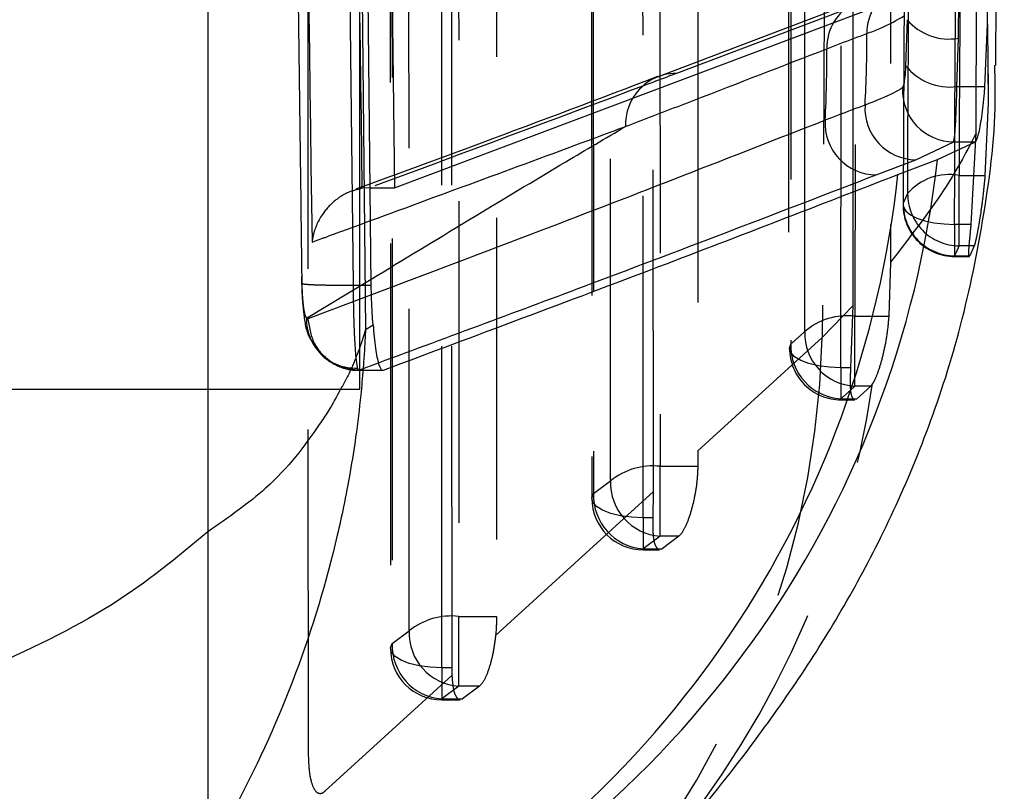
# Model space of a CAD drawing. Extents: x 29 to 404, y 27 to 256.
# Tile 29 of 40: x 236.07 to 239.95, y 204.53 to 207.58. Entities that reach past the tile are written whole.
import ezdxf

# ---------------------------------------------------------------- set-up
doc = ezdxf.new("R2010")
doc.units = 0
doc.linetypes.add('HIDDEN', pattern=[1.905, 1.27, -0.635])
doc.layers.get('0').update_dxf_attribs({"linetype": 'CONTINUOUS'})

msp = doc.modelspace()

# ---------------------------------------------------------------- linework, layer by layer
at = {"color": 7, "linetype": 'CONTINUOUS'}
for p, q in [((239.88754, 207.55931), (239.92859, 213.12657)), ((239.92084, 207.39722), (239.95429, 213.12485)), ((237.45639, 206.53041), (237.43043, 208.99056)), ((237.52198, 208.99569), (237.54841, 206.9146)), ((237.41165, 206.11933), (237.41165, 208.85685)), ((236.81165, 208.59691), (236.81165, 204.49034)), ((237.54841, 206.9146), (239.71234, 207.72934)), ((239.571, 207.5779), (239.56507, 207.39623)), ((239.87782, 207.31414), (239.88754, 207.55931)), ((239.76752, 207.31414), (239.77355, 207.505)), ((239.76752, 207.31414), (239.87782, 207.31414)), ((239.60548, 207.02477), (239.75471, 207.09581)), ((239.6905, 207.02606), (239.84048, 207.09581)), ((239.75471, 207.09581), (239.84048, 207.09581)), ((239.44846, 206.96518), (239.60548, 207.02477)), ((239.53447, 206.96685), (239.6905, 207.02606)), ((237.45192, 206.9146), (237.54841, 206.9146)), ((237.43374, 206.35553), (237.46354, 206.37391)), ((236.81165, 206.11933), (237.41165, 206.11933))]:
    msp.add_line(p, q, dxfattribs=at)
at = {"color": 7, "linetype": 'HIDDEN'}
for p, q in [((239.91644, 213.0796), (239.89047, 207.24797)), ((239.84312, 207.13034), (239.86442, 213.00396)), ((239.50895, 212.48453), (239.50515, 206.62048)), ((239.35807, 206.44993), (239.35674, 212.27301)), ((237.32767, 211.60914), (237.38489, 206.53041)), ((238.32342, 211.56945), (238.3271, 205.68846)), ((238.74194, 211.54148), (238.74563, 205.87582)), ((238.56986, 205.71543), (238.56649, 211.33449)), ((237.94895, 210.60562), (237.95095, 205.22295)), ((237.53057, 210.50506), (237.5323, 205.09641)), ((237.77514, 205.01992), (237.77358, 210.39852)), ((239.11265, 210.12245), (239.11186, 206.29778)), ((239.10317, 209.91388), (239.1022, 206.28076)), ((237.20891, 204.69013), (237.2063, 209.45852)), ((239.38202, 207.65344), (238.58859, 207.35299)), ((239.45462, 207.66653), (238.66093, 207.36571)), ((239.88905, 207.39835), (239.89047, 207.24797)), ((239.89047, 207.24797), (239.87804, 206.96268)), ((239.82379, 206.77), (239.84312, 207.13034)), ((239.77553, 206.96268), (239.87804, 206.96268)), ((239.77553, 206.68563), (239.77553, 206.96268)), ((237.45192, 206.9146), (237.42107, 206.91229)), ((239.55552, 206.85323), (239.5549, 206.84739)), ((239.82379, 206.77), (239.7579, 206.77)), ((239.7579, 206.77), (239.7579, 206.64352)), ((239.83568, 206.68563), (239.77553, 206.68563)), ((239.83568, 206.68563), (239.81791, 206.646)), ((239.7579, 206.646), (239.81791, 206.646)), ((239.7579, 206.64352), (239.81634, 206.64352)), ((239.81791, 206.646), (239.81634, 206.64633)), ((239.50515, 206.62048), (239.49842, 206.40718)), ((237.20087, 206.39966), (237.45614, 206.55367)), ((237.38489, 206.53041), (237.38488, 206.53041)), ((237.38489, 206.53041), (237.45639, 206.53041)), ((237.45774, 206.49184), (237.20649, 206.39656)), ((239.35807, 206.44993), (239.23573, 206.323)), ((239.34929, 206.20414), (239.35807, 206.44993)), ((239.36514, 206.13156), (239.36514, 206.40718)), ((239.36514, 206.40718), (239.49842, 206.40718)), ((237.20649, 206.39656), (237.20087, 206.39966)), ((239.23573, 206.323), (238.74563, 205.87582)), ((239.10677, 206.28075), (239.11186, 206.29778)), ((237.40754, 206.19496), (237.48469, 206.22368)), ((237.40647, 206.1945), (237.50226, 206.1945)), ((237.4075, 206.19494), (237.40754, 206.19496)), ((237.4075, 206.19494), (237.50464, 206.19494)), ((239.34929, 206.20414), (239.30977, 206.20414)), ((239.30977, 206.20414), (239.30977, 206.0777)), ((239.43482, 206.14143), (239.42707, 206.13156)), ((235.91165, 206.11933), (236.81165, 206.11933)), ((239.42707, 206.13156), (239.36514, 206.13156)), ((239.42707, 206.13156), (239.37244, 206.08164)), ((239.30977, 206.08164), (239.37244, 206.08164)), ((239.30977, 206.0777), (239.36469, 206.0777)), ((239.37244, 206.08164), (239.36469, 206.08047)), ((238.74563, 205.87582), (238.74513, 205.81506)), ((238.59695, 205.81506), (238.74513, 205.81506)), ((238.59695, 205.53945), (238.59695, 205.81506)), ((238.33388, 205.70829), (238.40087, 205.75821)), ((238.56986, 205.71543), (237.94702, 205.14696)), ((238.56836, 205.61203), (238.56986, 205.71543)), ((238.56836, 205.61203), (238.52996, 205.61203)), ((238.52996, 205.61203), (238.52996, 205.48565)), ((238.59695, 205.53945), (238.52996, 205.48953)), ((238.66991, 205.53945), (238.59695, 205.53945)), ((238.66991, 205.53945), (238.60381, 205.48953)), ((238.52996, 205.48953), (238.60381, 205.48953)), ((238.52996, 205.48559), (238.5944, 205.48559)), ((238.60381, 205.48953), (238.5944, 205.48843)), ((237.80221, 204.94733), (237.80221, 205.22295)), ((237.80221, 205.22295), (237.95095, 205.22295)), ((237.53913, 205.11624), (237.60613, 205.16615)), ((237.73521, 205.01992), (237.73521, 204.89354)), ((237.77514, 205.01992), (237.73521, 205.01992)), ((237.77585, 204.9907), (237.77514, 205.01992)), ((237.77585, 204.9907), (237.27391, 204.53233)), ((237.80221, 204.94733), (237.73521, 204.89742)), ((237.88334, 204.94733), (237.80221, 204.94733)), ((237.88334, 204.94733), (237.81678, 204.89742)), ((237.73521, 204.89742), (237.81678, 204.89742)), ((237.73521, 204.89348), (237.80706, 204.89348)), ((237.81678, 204.89742), (237.80706, 204.89637))]:
    msp.add_line(p, q, dxfattribs=at)
at = {"color": 8, "linetype": 'CONTINUOUS'}
for p, q in [((237.41165, 208.64102), (237.43374, 206.35553)), ((239.77355, 207.505), (239.77549, 207.75881)), ((239.88754, 207.55931), (239.88905, 207.39835))]:
    msp.add_line(p, q, dxfattribs=at)
at = {"color": 7, "linetype": 'HIDDEN', "flags": 128}
for points in [[(239.36792, 212.80033), (239.36679, 209.58212), (239.36514, 206.40718)], [(239.30977, 206.20414), (239.31034, 209.39901), (239.31043, 212.55747)], [(238.59316, 211.73587), (238.59507, 208.75401), (238.59695, 205.81506)], [(238.40087, 205.75821), (238.40062, 206.13422), (238.39965, 207.63829), (238.39706, 211.67898)], [(238.33021, 211.58925), (238.33044, 211.21324), (238.33137, 209.70917), (238.33388, 205.70829)], [(238.52996, 205.61203), (238.52812, 208.57082), (238.52631, 211.49302)], [(237.80029, 210.67142), (237.80125, 207.92569), (237.80221, 205.22295)], [(237.60613, 205.16615), (237.60599, 205.54217), (237.60545, 207.04623), (237.60418, 210.61457)], [(237.53735, 210.52484), (237.53748, 210.14883), (237.53797, 208.64476), (237.53913, 205.11624)], [(237.73521, 205.01992), (237.73433, 207.74247), (237.73347, 210.42856)], [(239.5549, 206.84739), (239.55656, 206.83749), (239.56612, 206.82213), (239.58381, 206.8078), (239.60886, 206.79511), (239.64022, 206.78459), (239.67657, 206.7767), (239.71635, 206.77177), (239.7579, 206.77)], [(239.30977, 206.20414), (239.2646, 206.20607), (239.22169, 206.21174), (239.1832, 206.22087), (239.15106, 206.233), (239.12688, 206.24752), (239.11186, 206.26371), (239.10677, 206.28074), (239.10677, 206.28075)], [(238.52996, 205.61203), (238.48387, 205.614), (238.44018, 205.61987), (238.40118, 205.62934), (238.36891, 205.64189), (238.34506, 205.65689), (238.33086, 205.67354), (238.32707, 205.69098), (238.33388, 205.70829)], [(237.73521, 205.01992), (237.68911, 205.0219), (237.64542, 205.02779), (237.60642, 205.03726), (237.57415, 205.04983), (237.5503, 205.06483), (237.53611, 205.08149), (237.53232, 205.09893), (237.53913, 205.11624)]]:
    msp.add_lwpolyline(points, dxfattribs=at)
at = {"color": 7, "linetype": 'HIDDEN'}
for centre, radius, start, end in [((239.45336, 207.46708), 0.19945, 89.63816, 148.55152), ((238.65962, 207.16643), 0.19929, 89.62219, 147.646), ((239.73495, 206.75342), 0.21316, 79.025, 139.45223), ((239.77681, 206.88948), 0.20385, 179.29419, 269.64036), ((239.7579, 206.84652), 0.203, 179.75669, 270), ((239.7597, 206.8502), 0.20421, 179.14881, 269.49369), ((239.33351, 206.15475), 0.2544, 82.8565, 130.97733), ((237.39354, 206.39557), 0.19272, 178.78297, 272.49421), ((239.37524, 206.33999), 0.20868, 178.12637, 267.22508), ((235.55639, 206.42426), 3.68073, 312.6494, 358.42362), ((239.32077, 206.2904), 0.20904, 177.97633, 266.98412), ((239.30977, 206.2807), 0.203, 179.98493, 270), ((235.74794, 206.67659), 3.72552, 317.56404, 351.74109), ((238.56829, 205.54737), 0.26923, 83.88832, 128.45231), ((238.61075, 205.74907), 0.21008, 177.50863, 266.23444), ((238.54376, 205.69916), 0.21008, 177.50791, 266.23406), ((238.52996, 205.68859), 0.203, 180.03574, 270), ((237.77349, 204.95528), 0.26921, 83.87487, 128.43644), ((237.81601, 205.15696), 0.21008, 177.49362, 266.23342), ((237.73521, 205.09648), 0.203, 180.01864, 270), ((237.74901, 205.10705), 0.21008, 177.49217, 266.23314), ((234.17422, 208.22237), 4.65683, 267.76327, 310.66711), ((233.63615, 204.62272), 3.63888, 276.64909, 358.57662)]:
    msp.add_arc(centre, radius, start, end, dxfattribs=at)
at = {"color": 8, "linetype": 'CONTINUOUS'}
for centre, radius, start, end in [((239.61482, 207.52549), 0.20286, 148.77732, 180.69709), ((239.45622, 207.46528), 0.20282, 148.53963, 180.68561), ((238.66242, 207.16453), 0.20267, 147.6163, 182.26485), ((235.67919, 207.47305), 4.03614, 295.14803, 353.64161), ((235.55384, 207.39056), 4.00312, 297.9679, 353.9242)]:
    msp.add_arc(centre, radius, start, end, dxfattribs=at)
at = {"color": 7, "linetype": 'CONTINUOUS'}
for centre, radius, start, end in [((239.73541, 207.71688), 0.21529, 220.20984, 280.2048), ((235.3206, 207.4877), 4.09153, 356.53857, 0.49466), ((235.18077, 207.40664), 4.07302, 356.82524, 0.79076), ((239.73799, 207.53198), 0.21984, 218.13345, 277.71926), ((239.75581, 207.29931), 0.2035, 177.3901, 269.69096), ((239.60796, 207.22842), 0.20366, 176.55187, 269.30163), ((239.45083, 207.16882), 0.20366, 176.55168, 269.33348)]:
    msp.add_arc(centre, radius, start, end, dxfattribs=at)
at = {"color": 7, "linetype": 'HIDDEN'}
for points, knots in [([(239.80328, 213.55307), (239.79888, 212.43927), (239.7902, 210.24247), (239.78038, 208.04568), (239.77553, 206.96268)], [0, 0, 0, 0, 0.5070112, 1, 1, 1, 1]), ([(239.57298, 206.89199), (239.57784, 207.97507), (239.5877, 210.17204), (239.59642, 212.36899), (239.60084, 213.48287)], [0, 0, 0, 0, 0.492988, 1, 1, 1, 1]), ([(239.58138, 213.4487), (239.58092, 213.32335), (239.57866, 212.69655), (239.57054, 210.49806), (239.562, 208.42493), (239.55552, 206.85323)], [0, 0, 0, 0, 0.0570205, 0.2851026, 1, 1, 1, 1]), ([(239.7579, 206.77), (239.76252, 207.88438), (239.77164, 210.08271), (239.77967, 212.28103), (239.78362, 213.36497)], [0, 0, 0, 0, 0.5069274, 1, 1, 1, 1]), ([(239.16668, 206.34681), (239.16676, 206.47217), (239.16717, 207.09893), (239.16846, 209.23016), (239.16923, 211.23604), (239.1698, 212.74051)], [0, 0, 0, 0, 0.0588165, 0.294082, 1, 1, 1, 1]), ([(239.27166, 212.16624), (239.26502, 211.04873), (239.25344, 209.1015), (239.24102, 207.15318), (239.23573, 206.323)], [0, 0, 0, 0, 0.57389884, 1, 1, 1, 1]), ([(237.18381, 206.53856), (237.18209, 206.67375), (237.17349, 207.34971), (237.15304, 209.04247), (237.13679, 210.60007), (237.12618, 211.61689)], [0, 0, 0, 0, 0.0798654, 0.3993269, 1, 1, 1, 1]), ([(237.16406, 211.48768), (237.17298, 210.69211), (237.19088, 209.09617), (237.21209, 207.50028), (237.22273, 206.69994)], [0, 0, 0, 0, 0.4984978, 1, 1, 1, 1]), ([(237.42107, 206.91229), (237.42106, 206.91306), (237.41116, 207.64597), (237.39251, 209.10957), (237.37566, 210.57281), (237.36765, 211.30385), (237.36764, 211.30424)], [0, 0, 0, 0, 0.0005259, 0.5006432, 0.9997387, 1, 1, 1, 1]), ([(238.58619, 207.35303), (238.3559, 207.26565), (237.95883, 207.115), (237.54713, 206.96466), (237.37421, 206.90151)], [0, 0, 0, 0, 0.5799959, 1, 1, 1, 1]), ([(238.66093, 207.36571), (238.62085, 207.35064), (238.22084, 207.20025), (237.8161, 207.04989), (237.45192, 206.9146)], [0, 0, 0, 0, 0.1002118, 1, 1, 1, 1]), ([(239.84312, 207.13034), (239.80802, 207.06244), (239.73002, 206.91156), (239.58494, 206.72376), (239.50515, 206.62048)], [0, 0, 0, 0, 0.4500259, 1, 1, 1, 1]), ([(239.87804, 206.96268), (239.87601, 206.94064), (239.87197, 206.89656), (239.86296, 206.82712), (239.85314, 206.76472), (239.84386, 206.71593), (239.83826, 206.69266), (239.83618, 206.68698), (239.83568, 206.68563)], [0, 0, 0, 0, 0.1871313, 0.37420419, 0.56268083, 0.75227636, 0.94118318, 1, 1, 1, 1]), ([(237.42107, 206.91229), (237.40172, 206.90761), (237.36316, 206.89828), (237.30706, 206.86206), (237.25359, 206.80316), (237.22977, 206.7443), (237.22361, 206.70729), (237.22281, 206.70065), (237.22273, 206.69994)], [0, 0, 0, 0, 0.1649518, 0.3287162, 0.5820296, 0.9249386, 0.9920036, 1, 1, 1, 1]), ([(239.55552, 206.85323), (239.5594, 206.86137), (239.56556, 206.87428), (239.57097, 206.88721), (239.57298, 206.89199)], [0, 0, 0, 0, 0.6295289, 1, 1, 1, 1]), ([(237.22273, 206.69994), (237.24117, 206.70665), (237.31876, 206.73491), (237.39533, 206.76328), (237.4537, 206.78491)], [0, 0, 0, 0, 0.2376648, 1, 1, 1, 1]), ([(239.81455, 206.6467), (239.81438, 206.65288), (239.81404, 206.66523), (239.81765, 206.70937), (239.82173, 206.74963), (239.82379, 206.77)], [0, 0, 0, 0, 0.3310532, 0.6617205, 1, 1, 1, 1]), ([(239.77553, 206.68563), (239.77351, 206.68074), (239.76804, 206.66752), (239.76182, 206.65432), (239.7579, 206.646)], [0, 0, 0, 0, 0.3704655, 1, 1, 1, 1]), ([(237.18154, 206.56437), (237.18177, 206.54198), (237.18233, 206.488), (237.19131, 206.40201), (237.20025, 206.33822), (237.22845, 206.29841), (237.23347, 206.29133)], [0, 0, 0, 0, 0.2151331, 0.5186895, 0.9144482, 1, 1, 1, 1]), ([(237.18381, 206.53856), (237.18269, 206.53787), (237.18086, 206.53674), (237.18836, 206.53473), (237.20941, 206.53265), (237.25567, 206.53089), (237.3164, 206.53019), (237.36205, 206.53033), (237.38488, 206.53041)], [0, 0, 0, 0, 0.128812, 0.210477, 0.4078651, 0.6052457, 0.802624, 1, 1, 1, 1]), ([(237.20087, 206.39966), (237.1986, 206.40497), (237.19407, 206.41557), (237.1886, 206.45063), (237.18492, 206.49313), (237.18416, 206.52422), (237.18381, 206.53856)], [0, 0, 0, 0, 0.25992476, 0.51996054, 0.77872684, 1, 1, 1, 1]), ([(237.38488, 206.53041), (237.38523, 206.49685), (237.386, 206.42379), (237.38966, 206.32364), (237.39513, 206.24067), (237.39967, 206.21558), (237.40193, 206.20304)], [0, 0, 0, 0, 0.2203617, 0.4798088, 0.7401006, 1, 1, 1, 1]), ([(239.49842, 206.40718), (239.49654, 206.38552), (239.49277, 206.34222), (239.48033, 206.27407), (239.46463, 206.21246), (239.44848, 206.1662), (239.43889, 206.14882), (239.43482, 206.14143)], [0, 0, 0, 0, 0.205843, 0.4115061, 0.6219463, 0.8394725, 1, 1, 1, 1]), ([(237.20649, 206.39656), (237.21228, 206.36111), (237.22206, 206.30119), (237.27859, 206.2383), (237.33962, 206.20216), (237.3849, 206.19736), (237.40754, 206.19496)], [0, 0, 0, 0, 0.3349084, 0.5659304, 0.7829655, 1, 1, 1, 1]), ([(237.43374, 206.35553), (237.43321, 206.35363), (237.43259, 206.35143), (237.43163, 206.34809), (237.43059, 206.3445), (237.42859, 206.3377), (237.42513, 206.32629), (237.41916, 206.30757), (237.40864, 206.27682), (237.38894, 206.22627), (237.36574, 206.17162), (237.34312, 206.13276), (237.33529, 206.11933)], [0, 0, 0, 0, 0.0240207, 0.0278944, 0.0423992, 0.0695379, 0.1140501, 0.1870719, 0.3069204, 0.5038492, 0.8284962, 1, 1, 1, 1]), ([(239.11186, 206.29778), (239.12068, 206.30549), (239.13935, 206.32182), (239.15724, 206.33818), (239.16668, 206.34681)], [0, 0, 0, 0, 0.4723875, 1, 1, 1, 1]), ([(237.23383, 206.29125), (237.24228, 206.2784), (237.26436, 206.24482), (237.32334, 206.20861), (237.37698, 206.19202), (237.40463, 206.19516), (237.40594, 206.19531)], [0, 0, 0, 0, 0.2259318, 0.5902629, 0.9806767, 1, 1, 1, 1]), ([(237.40193, 206.20304), (237.40373, 206.19825), (237.40552, 206.19346), (237.4075, 206.19494), (237.4075, 206.19494)], [0, 0, 0, 0, 0.9993708, 1, 1, 1, 1]), ([(239.35927, 206.07964), (239.35601, 206.08505), (239.34956, 206.09574), (239.34642, 206.1386), (239.34752, 206.17859), (239.34911, 206.20158), (239.34929, 206.20414)], [0, 0, 0, 0, 0.32642377, 0.646055, 0.96064965, 1, 1, 1, 1]), ([(239.36514, 206.13156), (239.35561, 206.12277), (239.33754, 206.10612), (239.31868, 206.08949), (239.30977, 206.08164)], [0, 0, 0, 0, 0.5276069, 1, 1, 1, 1]), ([(238.74513, 205.81506), (238.7441, 205.7938), (238.74204, 205.7513), (238.7306, 205.68438), (238.71458, 205.62311), (238.69515, 205.57297), (238.67972, 205.54789), (238.67171, 205.54099), (238.66991, 205.53945)], [0, 0, 0, 0, 0.1810059, 0.361848, 0.5471766, 0.7412887, 0.9420684, 1, 1, 1, 1]), ([(238.58765, 205.48763), (238.58334, 205.49324), (238.57483, 205.50432), (238.56809, 205.54873), (238.56827, 205.59056), (238.56836, 205.61203)], [0, 0, 0, 0, 0.3329961, 0.6575575, 1, 1, 1, 1]), ([(236.81165, 205.55651), (236.69275, 205.45733), (236.45381, 205.25801), (235.92604, 205.00171), (235.35932, 204.78697), (234.75607, 204.61912), (234.34427, 204.54617), (234.1384, 204.5097)], [0, 0, 0, 0, 0.2095181, 0.4210538, 0.6325008, 0.8162762, 1, 1, 1, 1]), ([(237.95095, 205.22295), (237.95045, 205.20157), (237.94988, 205.17655), (237.94738, 205.15072), (237.94702, 205.14696)], [0, 0, 0, 0, 0.8545912, 1, 1, 1, 1]), ([(237.94702, 205.14696), (237.94408, 205.12429), (237.93822, 205.07898), (237.92249, 205.01928), (237.9034, 204.96975), (237.89028, 204.95509), (237.88334, 204.94733)], [0, 0, 0, 0, 0.2387348, 0.4771577, 0.7234743, 1, 1, 1, 1]), ([(237.79995, 204.8956), (237.79522, 204.9013), (237.78587, 204.91258), (237.7786, 204.95057), (237.77657, 204.98015), (237.77585, 204.9907)], [0, 0, 0, 0, 0.3969611, 0.7848996, 1, 1, 1, 1]), ([(237.27391, 204.53233), (237.27019, 204.52946), (237.25852, 204.5205), (237.24043, 204.52434), (237.22293, 204.55578), (237.21116, 204.61163), (237.20966, 204.66396), (237.20891, 204.69013)], [0, 0, 0, 0, 0.1093299, 0.342325, 0.5618369, 0.7809141, 1, 1, 1, 1])]:
    msp.add_open_spline(points, degree=3, knots=knots, dxfattribs=at)
at = {"color": 7, "linetype": 'CONTINUOUS'}
for points, knots in [([(239.41198, 207.52303), (239.42945, 207.52971), (239.49136, 207.5534), (239.5308, 207.57649), (239.55911, 207.59307)], [0, 0, 0, 0, 0.2822005, 1, 1, 1, 1]), ([(239.25341, 207.46286), (239.27126, 207.46977), (239.32388, 207.49015), (239.37693, 207.50995), (239.41198, 207.52303)], [0, 0, 0, 0, 0.3393376, 1, 1, 1, 1]), ([(238.45991, 207.15652), (238.478, 207.16346), (238.56848, 207.19814), (238.83416, 207.30025), (239.07955, 207.39542), (239.25341, 207.46286)], [0, 0, 0, 0, 0.0679253, 0.3396265, 1, 1, 1, 1]), ([(238.49227, 204.16771), (238.56345, 204.24342), (238.72777, 204.41821), (238.94542, 204.69419), (239.15964, 204.99559), (239.34053, 205.28863), (239.50854, 205.60923), (239.66032, 205.96751), (239.7898, 206.36929), (239.87942, 206.81371), (239.92399, 207.16313), (239.91749, 207.36281), (239.91631, 207.39899)], [0, 0, 0, 0, 0.1225576, 0.2829344, 0.3971377, 0.4993245, 0.5943986, 0.6876732, 0.7814944, 0.8781807, 0.9779273, 1, 1, 1, 1]), ([(239.56507, 207.39623), (239.56476, 207.39119), (239.56357, 207.3715), (239.56072, 207.34205), (239.5565, 207.3156), (239.55385, 207.31092), (239.55252, 207.30858)], [0, 0, 0, 0, 0.1020484, 0.397809, 0.6974554, 1, 1, 1, 1]), ([(239.55252, 207.30858), (239.54156, 207.30209), (239.50391, 207.27978), (239.44584, 207.2569), (239.40467, 207.24067)], [0, 0, 0, 0, 0.2909865, 1, 1, 1, 1]), ([(239.75471, 207.09581), (239.75607, 207.10172), (239.75877, 207.11355), (239.76309, 207.17985), (239.76599, 207.25297), (239.76721, 207.30158), (239.76752, 207.31414)], [0, 0, 0, 0, 0.2985801, 0.5971285, 0.8959635, 1, 1, 1, 1]), ([(239.84048, 207.09581), (239.84402, 207.10173), (239.85109, 207.11358), (239.86406, 207.17986), (239.8731, 207.25296), (239.87685, 207.30165), (239.87782, 207.31414)], [0, 0, 0, 0, 0.2986437, 0.5972355, 0.8966787, 1, 1, 1, 1]), ([(239.40467, 207.24067), (239.38649, 207.23397), (239.33345, 207.21443), (239.28162, 207.1943), (239.24754, 207.18107)], [0, 0, 0, 0, 0.3425886, 1, 1, 1, 1]), ([(237.50464, 206.19494), (237.86927, 206.33111), (238.55803, 206.58834), (239.222, 206.84573), (239.53447, 206.96685)], [0, 0, 0, 0, 0.5294058, 1, 1, 1, 1]), ([(237.46354, 206.37391), (237.46237, 206.38901), (237.45858, 206.4377), (237.45728, 206.49256), (237.45639, 206.53041)], [0, 0, 0, 0, 0.31010487, 1, 1, 1, 1]), ([(237.46354, 206.37391), (237.46663, 206.34122), (237.47282, 206.27585), (237.485, 206.2141), (237.49624, 206.19366), (237.50312, 206.19471), (237.50464, 206.19494)], [0, 0, 0, 0, 0.3043744, 0.60873, 0.9135788, 1, 1, 1, 1])]:
    msp.add_open_spline(points, degree=3, knots=knots, dxfattribs=at)
at = {"color": 8, "linetype": 'CONTINUOUS'}
for points, knots in [([(237.4537, 206.78491), (237.74998, 206.89374), (238.08681, 207.01746), (238.41982, 207.14158), (238.45991, 207.15652)], [0, 0, 0, 0, 0.8796233, 1, 1, 1, 1]), ([(237.45614, 206.55367), (237.71359, 206.71009), (238.05098, 206.91508), (238.38158, 207.11027), (238.45991, 207.15652)], [0, 0, 0, 0, 0.7630743, 1, 1, 1, 1]), ([(239.24754, 207.18107), (238.87559, 207.0354), (238.28894, 206.80565), (237.68043, 206.57591), (237.45774, 206.49184)], [0, 0, 0, 0, 0.6340422, 1, 1, 1, 1]), ([(237.48469, 206.22368), (237.7659, 206.3278), (238.43323, 206.57487), (239.07635, 206.82212), (239.44846, 206.96518)], [0, 0, 0, 0, 0.4213978, 1, 1, 1, 1]), ([(237.43374, 206.35553), (237.43356, 206.35142), (237.43336, 206.34664), (237.43303, 206.33941), (237.43267, 206.33165), (237.43195, 206.31695), (237.43064, 206.29222), (237.4282, 206.25164), (237.42344, 206.18498), (237.41353, 206.0753), (237.39152, 205.89395), (237.35953, 205.70926), (237.29074, 205.39623), (237.11771, 204.81933), (236.73523, 204.09847), (236.24538, 203.48419), (235.93396, 203.22881), (235.81165, 203.1285)], [0, 0, 0, 0, 0.0034025, 0.0039513, 0.0059875, 0.0098243, 0.0161201, 0.0264526, 0.0434177, 0.0713068, 0.1173056, 0.1938628, 0.2251343, 0.3798608, 0.6835052, 0.8756927, 1, 1, 1, 1]), ([(237.33529, 206.11933), (237.31984, 206.09039), (237.295, 206.04385), (237.2058, 205.91272), (237.08432, 205.74714), (236.89249, 205.61303), (236.81165, 205.55651)], [0, 0, 0, 0, 0.1485136, 0.2388027, 0.6792229, 1, 1, 1, 1])]:
    msp.add_open_spline(points, degree=3, knots=knots, dxfattribs=at)

doc.saveas('drawing.dxf')
